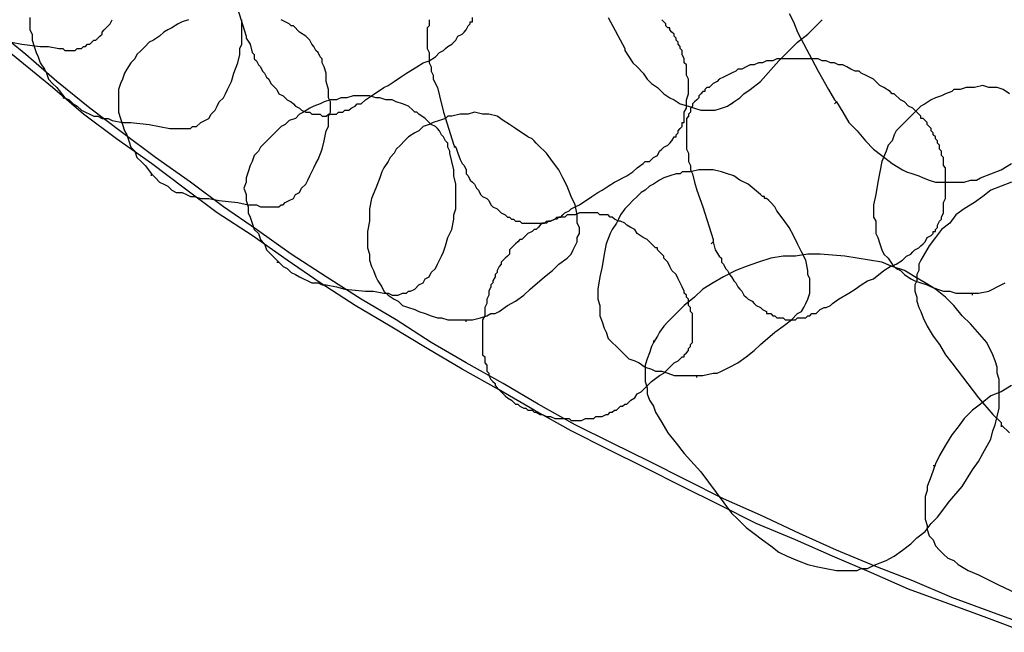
# Model space of a CAD drawing. Header units: millimetres. Extents: x 14 to 424, y 0 to 287.
# Tile 3 of 104: x 62 to 82, y 131 to 143. Entities that reach past the tile are written whole.
import ezdxf

# ---------------------------------------------------------------- set-up
doc = ezdxf.new("R2010")
doc.units = ezdxf.units.MM
doc.layers.add('PDF _0', color=7, linetype='Continuous')

msp = doc.modelspace()

# ---------------------------------------------------------------- linework, layer by layer
at = {"layer": 'PDF _0', "lineweight": 25}
for points in [[(66.136, 143.24), (66.344, 142.575), (66.344, 142.533), (66.427, 142.409), (66.468, 142.243), (66.51, 142.201), (66.51, 142.118), (66.552, 142.076), (66.593, 141.993), (66.635, 141.952), (66.676, 141.869), (66.718, 141.827), (66.759, 141.744), (66.801, 141.702), (66.842, 141.619), (66.884, 141.578), (66.925, 141.536), (66.967, 141.495), (67.009, 141.412), (67.092, 141.37), (67.133, 141.329), (67.175, 141.287), (67.258, 141.246), (67.299, 141.204), (67.341, 141.162), (67.424, 141.121), (67.466, 141.079), (67.549, 141.038), (67.59, 141.038), (67.632, 141.038), (67.673, 140.996), (67.715, 140.996), (67.756, 140.996), (67.798, 140.996), (67.839, 140.996), (67.881, 140.955), (67.922, 140.955), (67.964, 140.955), (68.006, 140.996), (68.047, 140.996), (68.089, 140.996), (68.13, 140.996), (68.172, 140.996), (68.213, 141.038), (68.296, 141.038), (68.338, 141.079), (68.421, 141.079), (68.463, 141.121), (68.546, 141.162), (68.587, 141.204), (68.67, 141.204), (68.753, 141.287), (68.878, 141.37), (69.127, 141.536), (69.21, 141.578), (69.335, 141.661), (69.46, 141.744), (69.584, 141.827), (69.792, 141.952), (69.917, 142.035), (70.041, 142.076), (70.166, 142.159), (70.249, 142.243), (70.332, 142.284), (70.374, 142.326), (70.415, 142.367), (70.498, 142.409), (70.54, 142.45), (70.581, 142.492), (70.623, 142.575), (70.706, 142.616), (70.747, 142.658), (70.789, 142.7), (70.83, 142.783), (70.872, 142.824), (70.872, 142.866), (70.914, 142.866), (70.914, 142.949)], [(61.982, 142.949), (61.982, 142.824), (61.982, 142.7), (62.023, 142.616), (62.023, 142.492), (62.065, 142.367), (62.106, 142.243), (62.148, 142.159), (62.19, 142.035), (62.273, 141.91), (62.314, 141.827), (62.356, 141.702), (62.439, 141.619), (62.522, 141.536), (62.688, 141.329)], [(73.655, 142.949), (73.988, 142.326), (73.988, 142.284), (74.154, 142.035), (74.237, 141.952), (74.362, 141.827), (74.445, 141.702), (74.528, 141.619), (74.652, 141.536), (74.777, 141.412), (74.902, 141.329), (74.985, 141.287), (75.109, 141.204), (75.276, 141.162), (75.4, 141.121), (75.525, 141.079), (75.691, 141.079), (75.733, 141.079), (75.816, 141.079), (75.94, 141.121), (76.065, 141.162), (76.189, 141.246), (76.314, 141.329), (76.397, 141.412), (76.522, 141.495), (76.73, 141.661), (77.103, 142.076), (77.477, 142.45), (77.685, 142.616), (77.893, 142.824), (77.976, 142.907)], [(77.311, 143.032), (77.394, 142.866), (77.477, 142.658), (77.893, 141.869), (78.1, 141.495), (78.225, 141.287), (78.267, 141.246), (78.225, 141.204)], [(82.172, 130.652), (81.382, 130.943), (80.593, 131.234), (79.804, 131.566), (79.056, 131.857), (78.267, 132.189), (77.519, 132.522), (76.73, 132.895), (75.982, 133.228), (75.234, 133.602), (74.486, 133.976), (73.738, 134.349), (72.991, 134.723), (72.243, 135.139), (71.537, 135.554), (70.789, 135.97), (70.083, 136.385), (69.376, 136.842), (68.67, 137.257), (67.964, 137.714), (67.258, 138.171), (66.552, 138.67), (65.887, 139.127), (65.222, 139.625), (64.516, 140.124), (63.851, 140.622), (63.187, 141.121), (62.522, 141.661), (61.899, 142.201), (61.234, 142.741)], [(61.608, 142.45), (61.816, 142.409), (62.19, 142.367), (62.273, 142.367), (62.356, 142.367), (62.563, 142.326), (62.647, 142.326), (62.688, 142.284), (62.771, 142.284), (62.813, 142.284), (62.854, 142.284), (62.896, 142.284), (62.937, 142.326), (62.979, 142.326), (63.02, 142.326), (63.062, 142.367), (63.104, 142.367), (63.145, 142.409), (63.187, 142.409), (63.228, 142.45), (63.27, 142.492), (63.311, 142.492), (63.353, 142.533), (63.394, 142.575), (63.436, 142.616), (63.436, 142.658), (63.477, 142.7), (63.519, 142.741), (63.602, 142.824), (63.644, 142.907)], [(62.647, 141.329), (62.688, 141.329), (62.771, 141.287), (62.854, 141.204), (62.937, 141.162), (63.02, 141.079), (63.104, 141.038), (63.187, 140.996), (63.27, 140.955), (63.353, 140.955), (63.436, 140.913), (63.56, 140.913), (63.644, 140.872), (63.851, 140.83), (64.017, 140.83), (64.391, 140.789), (64.599, 140.747), (64.807, 140.705), (64.89, 140.705), (64.973, 140.705), (65.056, 140.705), (65.181, 140.705), (65.222, 140.705), (65.264, 140.747), (65.305, 140.747), (65.347, 140.747), (65.43, 140.83), (65.513, 140.872), (65.596, 140.913), (65.638, 140.996), (65.721, 141.079), (65.762, 141.162), (65.804, 141.246), (65.887, 141.329), (65.928, 141.412), (65.97, 141.495), (66.012, 141.578), (66.053, 141.661), (66.095, 141.827), (66.178, 142.035), (66.219, 142.201), (66.219, 142.326), (66.261, 142.409), (66.261, 142.533), (66.261, 142.616), (66.261, 142.7), (66.261, 142.741), (66.261, 142.783), (66.261, 142.824), (66.261, 142.907)], [(65.181, 142.907), (65.056, 142.866), (64.973, 142.824), (64.848, 142.741), (64.765, 142.7), (64.682, 142.658), (64.599, 142.575), (64.474, 142.492), (64.391, 142.45), (64.308, 142.367), (64.225, 142.284), (64.142, 142.201), (64.101, 142.118), (64.017, 142.035), (63.934, 141.91), (63.893, 141.827), (63.851, 141.702), (63.81, 141.619), (63.768, 141.495), (63.768, 141.37), (63.768, 141.246), (63.768, 141.162), (63.768, 141.038), (63.81, 140.913), (63.851, 140.789), (63.893, 140.664), (63.934, 140.581), (63.976, 140.456), (64.017, 140.332), (64.101, 140.248), (64.142, 140.124), (64.225, 140.041), (64.308, 139.958), (64.433, 139.792)], [(64.433, 139.75), (64.433, 139.792), (64.474, 139.75), (64.516, 139.708), (64.599, 139.625), (64.682, 139.584), (64.765, 139.542), (64.848, 139.459), (64.931, 139.418), (65.056, 139.418), (65.139, 139.376), (65.222, 139.335), (65.305, 139.335), (65.43, 139.293), (65.596, 139.293), (65.804, 139.251), (66.178, 139.21), (66.385, 139.168), (66.552, 139.168), (66.635, 139.127), (66.759, 139.127), (66.842, 139.127), (66.925, 139.127), (67.009, 139.127), (67.05, 139.168), (67.092, 139.168), (67.133, 139.21), (67.216, 139.251), (67.299, 139.293), (67.341, 139.376), (67.424, 139.418), (67.466, 139.501), (67.549, 139.584), (67.59, 139.667), (67.632, 139.75), (67.673, 139.833), (67.715, 139.916), (67.756, 139.999), (67.798, 140.082), (67.881, 140.29), (67.922, 140.456), (67.964, 140.664), (68.006, 140.747), (68.006, 140.83), (68.006, 140.955), (68.047, 141.038), (68.047, 141.121), (68.047, 141.204), (68.047, 141.246), (68.006, 141.329), (68.006, 141.495), (67.964, 141.661), (67.964, 141.827), (67.922, 141.952), (67.881, 142.035), (67.881, 142.118), (67.839, 142.159), (67.798, 142.243), (67.756, 142.284), (67.715, 142.367), (67.673, 142.409), (67.632, 142.492), (67.59, 142.533), (67.549, 142.575), (67.424, 142.658), (67.299, 142.783), (67.258, 142.783), (67.216, 142.824), (67.133, 142.866), (67.05, 142.907)], [(70.041, 142.907), (70.041, 142.866), (70.041, 142.824), (70.041, 142.783), (70, 142.741), (70, 142.7), (70, 142.658), (70, 142.616), (70, 142.575), (70, 142.533), (70, 142.492), (70, 142.45), (70, 142.409), (70, 142.326), (70.041, 142.243), (70.041, 142.118), (70.041, 142.035), (70.083, 141.952), (70.083, 141.869), (70.124, 141.786), (70.124, 141.702), (70.207, 141.536), (70.249, 141.37), (70.332, 141.038), (70.54, 140.373), (70.581, 140.332), (70.54, 140.332)], [(70.581, 140.332), (70.623, 140.207), (70.664, 140.082), (70.706, 139.999), (70.747, 139.958), (70.789, 139.875), (70.789, 139.792), (70.83, 139.75), (70.872, 139.667), (70.914, 139.625), (70.955, 139.584), (70.997, 139.501), (71.038, 139.459), (71.08, 139.376), (71.121, 139.335), (71.204, 139.293), (71.246, 139.251), (71.287, 139.168), (71.329, 139.127), (71.412, 139.085), (71.454, 139.044), (71.495, 139.002), (71.578, 138.961), (71.62, 138.919), (71.661, 138.919), (71.703, 138.878), (71.744, 138.878), (71.786, 138.836), (71.828, 138.836), (71.869, 138.836), (71.911, 138.794), (71.952, 138.794), (71.994, 138.794), (72.035, 138.794), (72.077, 138.794), (72.118, 138.794), (72.16, 138.794), (72.201, 138.794), (72.243, 138.794), (72.284, 138.794), (72.326, 138.794), (72.368, 138.794), (72.409, 138.836), (72.451, 138.836), (72.492, 138.836), (72.575, 138.878), (72.617, 138.919), (72.7, 138.919), (72.741, 138.961), (72.783, 139.002), (72.866, 139.044), (72.908, 139.085), (72.991, 139.127), (73.074, 139.168), (73.323, 139.335), (73.448, 139.418), (73.531, 139.459), (73.655, 139.542), (73.78, 139.625), (74.029, 139.75), (74.154, 139.833), (74.237, 139.916), (74.362, 139.999), (74.403, 140.041), (74.486, 140.041), (74.528, 140.082), (74.569, 140.124), (74.652, 140.165), (74.694, 140.248), (74.735, 140.29), (74.777, 140.332), (74.86, 140.373), (74.902, 140.415), (74.943, 140.456), (74.985, 140.539), (75.026, 140.539), (75.026, 140.581), (75.068, 140.622), (75.068, 140.664), (75.109, 140.705), (75.151, 140.747), (75.151, 140.83), (75.192, 140.83), (75.192, 140.872), (75.192, 140.955), (75.192, 141.038), (75.234, 141.121), (75.234, 141.204), (75.234, 141.287), (75.276, 141.412), (75.276, 141.453), (75.276, 141.495), (75.276, 141.536), (75.276, 141.578), (75.276, 141.619), (75.276, 141.661), (75.276, 141.702), (75.234, 141.786), (75.234, 141.827), (75.234, 141.869), (75.234, 141.91), (75.234, 141.952), (75.234, 141.993), (75.192, 142.035), (75.192, 142.076), (75.192, 142.118), (75.151, 142.201), (75.151, 142.243), (75.151, 142.284), (75.109, 142.326), (75.109, 142.367), (75.068, 142.409), (75.068, 142.45), (75.026, 142.492), (75.026, 142.533), (74.985, 142.575), (74.985, 142.616), (74.943, 142.658), (74.902, 142.7), (74.902, 142.741), (74.86, 142.741), (74.819, 142.783), (74.819, 142.824), (74.777, 142.866), (74.735, 142.907)], [(82.089, 130.527), (81.299, 130.818), (80.51, 131.109), (79.721, 131.4), (78.973, 131.732), (78.184, 132.065), (77.436, 132.397), (76.646, 132.729), (75.899, 133.103), (75.151, 133.477), (74.403, 133.851), (73.655, 134.225), (72.908, 134.599), (72.16, 135.014), (71.454, 135.43), (70.706, 135.845), (70, 136.26), (69.252, 136.717), (68.546, 137.133), (67.839, 137.59), (67.175, 138.047), (66.468, 138.545), (65.762, 139.002), (65.098, 139.501), (64.433, 139.999), (63.727, 140.498), (63.062, 140.996), (62.439, 141.536), (61.774, 142.076), (61.109, 142.616)], [(75.774, 138.421), (75.816, 138.254), (75.899, 138.13), (75.94, 138.088), (75.94, 138.005), (75.982, 137.964), (76.023, 137.881), (76.065, 137.839), (76.106, 137.756), (76.148, 137.714), (76.189, 137.631), (76.231, 137.59), (76.273, 137.507), (76.314, 137.465), (76.356, 137.424), (76.397, 137.34), (76.439, 137.299), (76.48, 137.257), (76.563, 137.216), (76.605, 137.174), (76.646, 137.133), (76.73, 137.091), (76.771, 137.05), (76.854, 137.008), (76.854, 136.967), (76.896, 136.967), (76.937, 136.967), (76.979, 136.925), (77.02, 136.925), (77.062, 136.884), (77.103, 136.884), (77.145, 136.884), (77.187, 136.884), (77.228, 136.842), (77.27, 136.842), (77.311, 136.842), (77.353, 136.842), (77.394, 136.842), (77.436, 136.842), (77.477, 136.884), (77.519, 136.884), (77.56, 136.884), (77.602, 136.884), (77.643, 136.884), (77.685, 136.925), (77.727, 136.925), (77.768, 136.967), (77.851, 136.967), (77.893, 137.008), (77.934, 137.05), (78.017, 137.091), (78.059, 137.091), (78.142, 137.133), (78.184, 137.174), (78.308, 137.257), (78.516, 137.382), (78.641, 137.465), (78.765, 137.548), (78.89, 137.631), (79.014, 137.673), (79.222, 137.839), (79.347, 137.922), (79.471, 137.964), (79.596, 138.047), (79.638, 138.088), (79.679, 138.13), (79.762, 138.171), (79.804, 138.213), (79.845, 138.254), (79.928, 138.296), (79.97, 138.338), (80.011, 138.379), (80.053, 138.421), (80.095, 138.504), (80.178, 138.545), (80.219, 138.587), (80.219, 138.628), (80.261, 138.628), (80.261, 138.67), (80.302, 138.711), (80.302, 138.753), (80.344, 138.836), (80.385, 138.878), (80.385, 138.919), (80.427, 139.002), (80.427, 139.085), (80.427, 139.21), (80.468, 139.293), (80.468, 139.376), (80.468, 139.459), (80.468, 139.501), (80.468, 139.542), (80.468, 139.625), (80.468, 139.667), (80.468, 139.708), (80.468, 139.75), (80.468, 139.792), (80.468, 139.833), (80.468, 139.875), (80.468, 139.916), (80.427, 139.958), (80.427, 140.041), (80.427, 140.082), (80.427, 140.124), (80.385, 140.165), (80.385, 140.207), (80.385, 140.248), (80.344, 140.29), (80.344, 140.332), (80.344, 140.373), (80.302, 140.415), (80.302, 140.456), (80.261, 140.498), (80.261, 140.539), (80.219, 140.581), (80.219, 140.622), (80.178, 140.664), (80.178, 140.705), (80.136, 140.747), (80.095, 140.789), (80.095, 140.83), (80.053, 140.872), (80.011, 140.913), (79.97, 140.913), (79.97, 140.955), (79.928, 140.996), (79.887, 141.038), (79.845, 141.079), (79.804, 141.121), (79.721, 141.162), (79.638, 141.246), (79.554, 141.287), (79.43, 141.412), (79.388, 141.412), (79.347, 141.453), (79.222, 141.536), (79.139, 141.578), (79.056, 141.661), (79.014, 141.702), (78.931, 141.744), (78.848, 141.786), (78.765, 141.827), (78.724, 141.869), (78.641, 141.869), (78.557, 141.91), (78.474, 141.952), (78.391, 141.993), (78.308, 141.993), (78.225, 142.035), (78.142, 142.035), (78.059, 142.076), (77.976, 142.076), (77.893, 142.118), (77.81, 142.118), (77.727, 142.118), (77.643, 142.118), (77.56, 142.118), (77.477, 142.118), (77.394, 142.118), (77.311, 142.118), (77.228, 142.118), (77.145, 142.118), (77.062, 142.118), (76.979, 142.076), (76.937, 142.076), (76.854, 142.076), (76.771, 142.035), (76.688, 142.035), (76.605, 141.993), (76.522, 141.993), (76.439, 141.952), (76.356, 141.91), (76.273, 141.91), (76.231, 141.869), (76.148, 141.827), (76.065, 141.786), (75.982, 141.744), (75.899, 141.702), (75.857, 141.661), (75.774, 141.619), (75.733, 141.578), (75.691, 141.536), (75.649, 141.536), (75.608, 141.495), (75.608, 141.453), (75.566, 141.453), (75.525, 141.412), (75.483, 141.37), (75.483, 141.329), (75.442, 141.287), (75.4, 141.246), (75.359, 141.204), (75.359, 141.162), (75.317, 141.121), (75.317, 141.079), (75.317, 141.038), (75.276, 140.996), (75.276, 140.955), (75.234, 140.913), (75.234, 140.872), (75.234, 140.789), (75.234, 140.747), (75.234, 140.705), (75.234, 140.664), (75.234, 140.622), (75.234, 140.581), (75.234, 140.539), (75.234, 140.498), (75.234, 140.456), (75.234, 140.373), (75.234, 140.29), (75.276, 140.207), (75.276, 140.124), (75.276, 140.041), (75.317, 139.958), (75.317, 139.875), (75.359, 139.792), (75.4, 139.625), (75.442, 139.459), (75.566, 139.127), (75.774, 138.462), (75.774, 138.421), (75.733, 138.379)], [(81.756, 141.412), (81.632, 141.495), (81.507, 141.536), (81.341, 141.536), (81.216, 141.578), (81.05, 141.536), (80.884, 141.536), (80.759, 141.495), (80.718, 141.495), (80.676, 141.495), (80.635, 141.495), (80.593, 141.453), (80.468, 141.412), (80.385, 141.37), (80.261, 141.329), (80.178, 141.287), (80.053, 141.204), (79.97, 141.162), (79.887, 141.079), (79.804, 140.996), (79.721, 140.913), (79.638, 140.83), (79.554, 140.747), (79.471, 140.664), (79.43, 140.581), (79.388, 140.456), (79.305, 140.373), (79.264, 140.248), (79.181, 140.041), (79.139, 139.833), (79.097, 139.625), (79.056, 139.376), (79.014, 139.168), (79.014, 138.919), (79.056, 138.836), (79.056, 138.711), (79.056, 138.587), (79.097, 138.504), (79.139, 138.379), (79.181, 138.254), (79.222, 138.171), (79.305, 138.088), (79.388, 137.964), (79.471, 137.881), (79.554, 137.839), (79.638, 137.756), (79.762, 137.673), (79.845, 137.631), (79.97, 137.59), (80.095, 137.548), (80.178, 137.507), (80.302, 137.465), (80.427, 137.424), (80.551, 137.424), (80.676, 137.382), (80.759, 137.382), (81.008, 137.382)], [(66.967, 138.005), (67.009, 138.005), (67.092, 137.922), (67.175, 137.881), (67.258, 137.797), (67.341, 137.756), (67.424, 137.714), (67.507, 137.673), (67.59, 137.631), (67.673, 137.59), (67.798, 137.59), (67.881, 137.548), (67.964, 137.548), (68.172, 137.507), (68.338, 137.465), (68.753, 137.424), (68.92, 137.424), (69.127, 137.382), (69.21, 137.382), (69.293, 137.34), (69.418, 137.34), (69.501, 137.382), (69.543, 137.382), (69.584, 137.382), (69.626, 137.424), (69.667, 137.424), (69.75, 137.465), (69.833, 137.548), (69.917, 137.59), (69.958, 137.673), (70.041, 137.714), (70.083, 137.797), (70.166, 137.881), (70.207, 137.964), (70.249, 138.047), (70.29, 138.13), (70.332, 138.213), (70.374, 138.338), (70.415, 138.504), (70.498, 138.67), (70.54, 138.878), (70.54, 138.961), (70.581, 139.085), (70.581, 139.168), (70.581, 139.251), (70.581, 139.376), (70.581, 139.418), (70.581, 139.459), (70.581, 139.501), (70.581, 139.584), (70.54, 139.75), (70.54, 139.875), (70.498, 140.041), (70.457, 140.207), (70.457, 140.248), (70.415, 140.332), (70.415, 140.415), (70.374, 140.456), (70.332, 140.539), (70.29, 140.581), (70.249, 140.664), (70.207, 140.705), (70.166, 140.747), (70.083, 140.789), (69.958, 140.913), (69.833, 140.996), (69.792, 141.038), (69.75, 141.038), (69.709, 141.079), (69.626, 141.162), (69.501, 141.204), (69.376, 141.246), (69.293, 141.287), (69.169, 141.287), (69.044, 141.329), (68.961, 141.329), (68.836, 141.37), (68.712, 141.37), (68.587, 141.37), (68.504, 141.37), (68.379, 141.329), (68.255, 141.329), (68.172, 141.287), (68.047, 141.287), (67.922, 141.246), (67.839, 141.204), (67.715, 141.162), (67.632, 141.121), (67.507, 141.038), (67.424, 140.996), (67.341, 140.913), (67.216, 140.872), (67.133, 140.789), (67.05, 140.747), (66.967, 140.664), (66.884, 140.581), (66.801, 140.498), (66.718, 140.415), (66.635, 140.332), (66.593, 140.248), (66.51, 140.165), (66.468, 140.041), (66.427, 139.958), (66.385, 139.833), (66.344, 139.708), (66.344, 139.625), (66.302, 139.501), (66.344, 139.376), (66.344, 139.251), (66.385, 139.127), (66.385, 139.002), (66.427, 138.919), (66.468, 138.794), (66.51, 138.67), (66.593, 138.587), (66.635, 138.462), (66.718, 138.379), (66.759, 138.254), (66.842, 138.171), (67.009, 138.005)], [(76.148, 141.204), (76.189, 141.246)], [(78.267, 141.246), (78.391, 141.038), (78.516, 140.83), (78.682, 140.664), (78.848, 140.456), (79.014, 140.29), (79.181, 140.165), (79.388, 139.999), (79.596, 139.875), (79.679, 139.833), (79.804, 139.792), (79.928, 139.75), (80.011, 139.708), (80.136, 139.667), (80.261, 139.625), (80.385, 139.625), (80.51, 139.625), (80.593, 139.625), (80.718, 139.625), (80.842, 139.625), (80.967, 139.667), (81.092, 139.667), (81.175, 139.708), (81.382, 139.792), (81.59, 139.875), (81.798, 139.999)], [(70.789, 136.8), (70.789, 136.842), (70.914, 136.842), (71.08, 136.884), (71.204, 136.925), (71.287, 136.967), (71.371, 136.967), (71.454, 137.008), (71.62, 137.133), (71.786, 137.216), (71.952, 137.34), (72.077, 137.465), (72.368, 137.714), (72.534, 137.839), (72.658, 137.964), (72.825, 138.088), (72.908, 138.171), (72.949, 138.254), (72.991, 138.338), (73.032, 138.421), (73.032, 138.504), (73.074, 138.587), (73.074, 138.711), (73.032, 138.794), (73.032, 138.878), (73.032, 138.961), (72.991, 139.168), (72.908, 139.335), (72.825, 139.542), (72.741, 139.708), (72.658, 139.875), (72.534, 140.041), (72.409, 140.207), (72.368, 140.248), (72.284, 140.332), (72.201, 140.415), (72.16, 140.456), (72.118, 140.498), (72.035, 140.539), (71.786, 140.705), (71.661, 140.789), (71.537, 140.872), (71.412, 140.955), (71.246, 140.996), (71.121, 140.996), (70.955, 141.038), (70.83, 140.996), (70.664, 140.996), (70.498, 140.955), (70.457, 140.955), (70.415, 140.955), (70.374, 140.913), (70.249, 140.872), (70.124, 140.83), (70.041, 140.789), (69.917, 140.747), (69.833, 140.664), (69.75, 140.622), (69.626, 140.539), (69.543, 140.456), (69.46, 140.373), (69.376, 140.29), (69.335, 140.207), (69.252, 140.124), (69.21, 140.041), (69.127, 139.916), (69.086, 139.833), (69.044, 139.708), (68.961, 139.501), (68.878, 139.293), (68.836, 139.085), (68.836, 138.836), (68.795, 138.628), (68.795, 138.379), (68.795, 138.296), (68.836, 138.171), (68.836, 138.047), (68.878, 137.922), (68.92, 137.839), (68.961, 137.714), (69.003, 137.631), (69.086, 137.507), (69.127, 137.424), (69.21, 137.34), (69.335, 137.257), (69.418, 137.216), (69.501, 137.133), (69.626, 137.091), (69.75, 137.05), (69.833, 137.008), (69.958, 136.967), (70.083, 136.925), (70.207, 136.884), (70.29, 136.884), (70.415, 136.842), (70.54, 136.842), (70.789, 136.842)], [(79.181, 139.958), (79.181, 139.958)], [(75.442, 135.679), (75.442, 135.72), (75.566, 135.72), (75.774, 135.762), (75.857, 135.762), (75.94, 135.803), (76.023, 135.845), (76.106, 135.886), (76.273, 135.97), (76.439, 136.094), (76.605, 136.219), (76.73, 136.343), (77.02, 136.593), (77.187, 136.717), (77.353, 136.842), (77.477, 136.967), (77.56, 137.008), (77.602, 137.091), (77.643, 137.174), (77.685, 137.257), (77.727, 137.382), (77.727, 137.465), (77.727, 137.548), (77.727, 137.673), (77.685, 137.756), (77.685, 137.839), (77.643, 138.047), (77.56, 138.213), (77.477, 138.379), (77.394, 138.545), (77.311, 138.711), (77.187, 138.878), (77.062, 139.044), (77.02, 139.127), (76.937, 139.21), (76.896, 139.251), (76.854, 139.293), (76.813, 139.293), (76.813, 139.335), (76.771, 139.335), (76.73, 139.376), (76.48, 139.584), (76.314, 139.667), (76.189, 139.75), (76.065, 139.792), (75.94, 139.833), (75.774, 139.875), (75.649, 139.875), (75.483, 139.875), (75.317, 139.833), (75.192, 139.833), (75.151, 139.833), (75.109, 139.792), (75.068, 139.792), (75.026, 139.792), (74.902, 139.75), (74.777, 139.708), (74.694, 139.667), (74.569, 139.584), (74.486, 139.542), (74.403, 139.459), (74.32, 139.418), (74.237, 139.335), (74.154, 139.251), (74.071, 139.168), (73.988, 139.085), (73.905, 138.961), (73.863, 138.878), (73.822, 138.794), (73.738, 138.67), (73.697, 138.587), (73.614, 138.379), (73.572, 138.171), (73.531, 137.922), (73.489, 137.714), (73.448, 137.465), (73.448, 137.257), (73.489, 137.133), (73.489, 137.008), (73.489, 136.925), (73.531, 136.8), (73.572, 136.676), (73.614, 136.593), (73.655, 136.468), (73.738, 136.385), (73.822, 136.302), (73.905, 136.219), (73.988, 136.136), (74.071, 136.053), (74.195, 136.011), (74.279, 135.97), (74.403, 135.886), (74.528, 135.845), (74.611, 135.803), (74.735, 135.803), (74.86, 135.762), (74.985, 135.72), (75.109, 135.72), (75.192, 135.72), (75.442, 135.72)], [(81.798, 139.625), (81.59, 139.542), (81.382, 139.459), (81.216, 139.335), (81.05, 139.21), (80.842, 139.085), (80.676, 138.961), (80.551, 138.794), (80.385, 138.67), (80.261, 138.504), (80.136, 138.338), (80.011, 138.13), (79.97, 138.047), (79.928, 137.964), (79.928, 137.839), (79.887, 137.756), (79.887, 137.631), (79.845, 137.548), (79.845, 137.424), (79.887, 137.299), (79.887, 137.216), (79.928, 137.091), (79.97, 137.008), (80.011, 136.884), (80.095, 136.717), (80.219, 136.51), (80.344, 136.343), (80.468, 136.136), (80.593, 135.97), (81.133, 135.263), (81.424, 134.931), (81.59, 134.765), (81.59, 134.723), (81.59, 134.682)], [(73.074, 134.806), (73.115, 134.806), (73.198, 134.848), (73.323, 134.848), (73.365, 134.848), (73.406, 134.889), (73.448, 134.889), (73.489, 134.889), (73.531, 134.889), (73.614, 134.931), (73.655, 134.931), (73.697, 134.973), (73.738, 134.973), (73.78, 135.014), (73.822, 135.014), (73.863, 135.056), (73.905, 135.097), (73.946, 135.097), (73.988, 135.139), (74.029, 135.139), (74.112, 135.222), (74.195, 135.263), (74.237, 135.346), (74.32, 135.388), (74.403, 135.471), (74.528, 135.596), (74.694, 135.72), (74.777, 135.762), (74.86, 135.845), (74.985, 135.97), (75.068, 136.011), (75.109, 136.053), (75.151, 136.094), (75.192, 136.094), (75.192, 136.136), (75.234, 136.177), (75.276, 136.219), (75.276, 136.26), (75.317, 136.302), (75.317, 136.343), (75.359, 136.385), (75.359, 136.427), (75.359, 136.468), (75.359, 136.551), (75.359, 136.593), (75.359, 136.634), (75.359, 136.676), (75.359, 136.717), (75.359, 136.759), (75.359, 136.8), (75.359, 136.884), (75.359, 136.925), (75.359, 136.967), (75.317, 137.008), (75.317, 137.05), (75.317, 137.091), (75.276, 137.133), (75.276, 137.174), (75.276, 137.257), (75.234, 137.299), (75.234, 137.34), (75.192, 137.382), (75.192, 137.424), (75.151, 137.507), (75.109, 137.59), (75.068, 137.673), (75.026, 137.756), (74.943, 137.839), (74.902, 137.922), (74.86, 138.005), (74.777, 138.088), (74.777, 138.13), (74.735, 138.171), (74.694, 138.213), (74.652, 138.254), (74.652, 138.296), (74.611, 138.296), (74.569, 138.338), (74.528, 138.379), (74.486, 138.421), (74.445, 138.462), (74.362, 138.504), (74.237, 138.587), (74.195, 138.67), (74.112, 138.711), (74.029, 138.753), (73.988, 138.794), (73.905, 138.836), (73.863, 138.836), (73.78, 138.878), (73.738, 138.919), (73.697, 138.919), (73.655, 138.961), (73.614, 138.961), (73.572, 138.961), (73.531, 138.961), (73.489, 138.961), (73.448, 139.002), (73.406, 139.002), (73.365, 139.002), (73.323, 139.002), (73.281, 139.002), (73.24, 139.002), (73.198, 139.002), (73.157, 139.002), (73.074, 139.002), (72.991, 138.961), (72.908, 138.961), (72.825, 138.961), (72.783, 138.919), (72.741, 138.919), (72.658, 138.919), (72.617, 138.878), (72.575, 138.878), (72.492, 138.836), (72.451, 138.836), (72.409, 138.794), (72.326, 138.794), (72.284, 138.753), (72.243, 138.711), (72.201, 138.67), (72.16, 138.67), (72.118, 138.628), (72.035, 138.587), (71.994, 138.545), (71.952, 138.504), (71.911, 138.462), (71.869, 138.462), (71.828, 138.421), (71.786, 138.379), (71.744, 138.338), (71.703, 138.296), (71.661, 138.254), (71.661, 138.171), (71.62, 138.13), (71.578, 138.088), (71.537, 138.047), (71.495, 138.005), (71.495, 137.964), (71.454, 137.922), (71.412, 137.839), (71.412, 137.797), (71.371, 137.756), (71.371, 137.714), (71.329, 137.631), (71.329, 137.59), (71.287, 137.548), (71.287, 137.507), (71.246, 137.424), (71.246, 137.382), (71.246, 137.34), (71.204, 137.257), (71.204, 137.216), (71.204, 137.174), (71.163, 137.091), (71.163, 137.05), (71.163, 136.925), (71.121, 136.842), (71.121, 136.759), (71.121, 136.717), (71.121, 136.676), (71.121, 136.593), (71.121, 136.551), (71.121, 136.468), (71.121, 136.427), (71.121, 136.385), (71.121, 136.302), (71.121, 136.26), (71.121, 136.219), (71.121, 136.136), (71.163, 136.094), (71.163, 136.053), (71.163, 135.97), (71.204, 135.928), (71.204, 135.886), (71.204, 135.803), (71.246, 135.762), (71.246, 135.72), (71.287, 135.637), (71.329, 135.596), (71.371, 135.554), (71.371, 135.513), (71.412, 135.471), (71.454, 135.43), (71.495, 135.388), (71.537, 135.346), (71.578, 135.305), (71.62, 135.263), (71.703, 135.222), (71.744, 135.18), (71.786, 135.139), (71.828, 135.139), (71.869, 135.097), (71.952, 135.056), (71.994, 135.056), (72.035, 135.014), (72.118, 135.014), (72.16, 134.973), (72.201, 134.973), (72.284, 134.931), (72.326, 134.931), (72.409, 134.889), (72.451, 134.889), (72.492, 134.889), (72.575, 134.848), (72.617, 134.848), (72.7, 134.848), (72.741, 134.848), (72.825, 134.848), (72.866, 134.848), (72.908, 134.806), (72.991, 134.806), (73.115, 134.806)], [(79.014, 138.587), (79.014, 138.587)], [(80.053, 138.171), (80.053, 138.171)], [(81.008, 137.34), (81.008, 137.382), (81.133, 137.382), (81.341, 137.424), (81.424, 137.465), (81.507, 137.507), (81.59, 137.548), (81.673, 137.59)], [(74.569, 136.427), (74.569, 136.385)], [(81.798, 135.513), (81.59, 135.388), (81.382, 135.305), (81.175, 135.139), (81.008, 135.014), (80.842, 134.848), (80.718, 134.682), (80.593, 134.516), (80.468, 134.308), (80.344, 134.1), (80.261, 133.934), (80.178, 133.685), (80.095, 133.477), (80.095, 133.394), (80.053, 133.269), (80.053, 133.145), (80.053, 133.062), (80.053, 132.937), (80.053, 132.812), (80.095, 132.688), (80.095, 132.605), (80.136, 132.48), (80.219, 132.397), (80.261, 132.272), (80.344, 132.189), (80.427, 132.106), (80.51, 132.023), (80.635, 131.981), (80.718, 131.898), (80.925, 131.774), (81.133, 131.691), (81.549, 131.483), (82.421, 131.068)], [(81.59, 134.723), (81.756, 134.557)], [(80.261, 133.892), (80.219, 133.892)]]:
    msp.add_lwpolyline(points, dxfattribs=at)
msp.add_lwpolyline([(81.299, 136.385), (80.967, 136.759), (80.801, 136.925), (80.635, 137.133), (80.468, 137.299), (80.261, 137.465), (80.053, 137.59), (79.845, 137.714), (79.638, 137.839), (79.388, 137.922), (79.181, 138.005), (78.931, 138.047), (78.682, 138.088), (78.433, 138.13), (77.934, 138.171), (77.685, 138.171), (77.436, 138.13), (77.311, 138.13), (77.187, 138.13), (76.937, 138.088), (76.688, 138.005), (76.439, 137.922), (76.231, 137.839), (75.982, 137.714), (75.774, 137.59), (75.566, 137.465), (75.4, 137.299), (75.192, 137.133), (75.026, 136.967), (74.86, 136.8), (74.777, 136.717), (74.694, 136.593), (74.652, 136.51), (74.569, 136.385), (74.528, 136.302), (74.486, 136.177), (74.445, 136.053), (74.403, 135.928), (74.403, 135.803), (74.403, 135.72), (74.403, 135.596), (74.445, 135.471), (74.445, 135.346), (74.486, 135.222), (74.569, 135.097), (74.611, 134.973), (74.735, 134.765), (74.86, 134.557), (75.026, 134.349), (75.192, 134.142), (75.525, 133.768), (76.148, 132.937), (76.273, 132.812), (76.439, 132.646), (76.605, 132.522), (76.771, 132.397), (76.937, 132.272), (77.103, 132.148), (77.27, 132.065), (77.477, 131.981), (77.685, 131.898), (77.851, 131.857), (78.059, 131.815), (78.267, 131.774), (78.391, 131.774), (78.474, 131.774), (78.599, 131.774), (78.682, 131.774), (78.765, 131.815), (78.89, 131.815), (78.973, 131.857), (79.056, 131.898), (79.264, 131.981), (79.43, 132.065), (79.596, 132.189), (79.762, 132.314), (79.887, 132.438), (80.053, 132.563), (80.178, 132.729), (80.302, 132.854), (80.551, 133.186), (80.801, 133.477), (81.008, 133.809), (81.133, 133.976), (81.216, 134.142), (81.382, 134.433), (81.424, 134.599), (81.465, 134.723), (81.507, 134.889), (81.549, 135.056), (81.549, 135.388), (81.549, 135.637), (81.507, 135.762), (81.507, 135.886), (81.465, 136.011), (81.424, 136.136)], close=True, dxfattribs=at)

doc.saveas('drawing.dxf')
